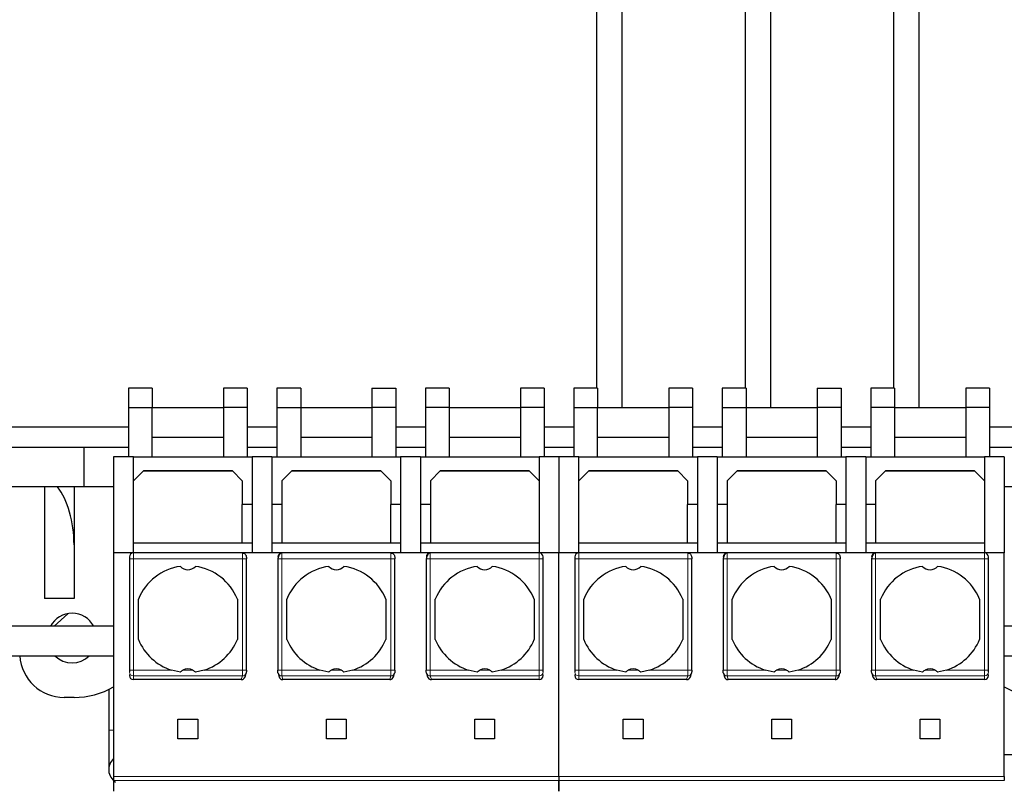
# Model space of a CAD drawing. Header units: millimetres. Extents: x 5 to 418, y 2 to 292.
# Tile 5 of 43: x 92 to 117, y 96 to 115. Entities that reach past the tile are written whole.
import ezdxf

# ---------------------------------------------------------------- set-up
doc = ezdxf.new("R2010")
doc.units = ezdxf.units.MM
doc.layers.add('SLD-0', color=7, linetype='Continuous')
doc.styles.add('SLDTEXTSTYLE0', font='TXT', dxfattribs={"width": 0.605})
doc.dimstyles.new('SLDDIMSTYLE0', dxfattribs={"dimtxt": 3.5, "dimasz": 3.302, "dimexe": 0, "dimexo": 0.0625, "dimgap": 0.875, "dimtad": 1, "dimlfac": 2, "dimrnd": 1e-09, "dimzin": 12, "dimdsep": 46, "dimtxsty": 'SLDTEXTSTYLE0', "dimsah": 1, "dimcen": 0.09, "dimadec": 0, "dimazin": 3, "dimtfac": 1, "dimtofl": 0, "dimtmove": 0, "dimatfit": 3, "dimfxl": 1, "dimfrac": 2, "dimtolj": 1, "dimtzin": 12, "dimarcsym": 0})

# ---------------------------------------------------------------- blocks, each defined once
blk = doc.blocks.new('_D_7')
at = {"layer": 'SLD-0', "color": 7}
for p, q in [((72.122, 96.482), (72.122, 77.176)), ((140.122, 94.582), (140.122, 77.176)), ((140.122, 78.176), (72.122, 78.176))]:
    blk.add_line(p, q, dxfattribs=at)
for points in [[(72.122, 78.176), (75.424, 77.668), (75.424, 78.684)], [(140.122, 78.176), (136.82, 78.684), (136.82, 77.668)]]:
    blk.add_solid(points, dxfattribs=at)
at = {"layer": 'SLD-0', "color": 7, "insert": (102.112, 82.688), "char_height": 3.5, "attachment_point": 1, "style": 'SLDTEXTSTYLE0'}
blk.add_mtext('136', dxfattribs=at)

msp = doc.modelspace()

# ---------------------------------------------------------------- linework, layer by layer
at = {"color": 7, "linetype": 'Continuous', "lineweight": 25}
for p, q in [((107.0724, 131.8815), (107.0724, 105.7729)), ((107.7224, 105.2815), (107.7224, 131.8815)), ((110.8224, 131.8815), (110.8224, 105.7729)), ((111.4724, 105.2815), (111.4724, 131.8815)), ((114.5724, 131.8815), (114.5724, 105.7729)), ((115.2224, 105.2815), (115.2224, 131.8815)), ((95.8474, 105.7729), (95.2474, 105.7729)), ((95.2474, 105.7729), (95.2474, 105.2815)), ((95.8474, 105.7729), (95.8474, 105.2815)), ((97.6474, 105.7729), (97.6474, 105.2815)), ((98.2474, 105.7729), (97.6474, 105.7729)), ((98.2474, 105.7729), (98.2474, 105.2815)), ((98.9974, 105.7729), (98.9974, 105.2815)), ((99.5974, 105.7729), (98.9974, 105.7729)), ((99.5974, 105.7729), (99.5974, 105.2815)), ((101.3974, 105.7729), (101.9974, 105.7729)), ((101.3974, 105.7729), (101.3974, 105.2815)), ((101.9974, 105.7729), (101.9974, 105.2815)), ((102.7474, 105.7729), (102.7474, 105.2815)), ((103.3474, 105.7729), (102.7474, 105.7729)), ((103.3474, 105.7729), (103.3474, 105.2815)), ((105.1474, 105.7729), (105.1474, 105.2815)), ((105.7474, 105.7729), (105.1474, 105.7729)), ((105.7474, 105.7729), (105.7474, 105.2815)), ((107.0974, 105.7729), (106.4974, 105.7729)), ((106.4974, 105.7729), (106.4974, 105.2815)), ((107.0974, 105.7729), (107.0974, 105.2815)), ((109.4974, 105.7729), (108.8974, 105.7729)), ((108.8974, 105.7729), (108.8974, 105.2815)), ((109.4974, 105.7729), (109.4974, 105.2815)), ((110.8474, 105.7729), (110.2474, 105.7729)), ((110.2474, 105.7729), (110.2474, 105.2815)), ((110.8474, 105.7729), (110.8474, 105.2815)), ((112.6474, 105.7729), (113.2474, 105.7729)), ((112.6474, 105.7729), (112.6474, 105.2815)), ((113.2474, 105.7729), (113.2474, 105.2815)), ((113.9974, 105.7729), (113.9974, 105.2815)), ((114.5974, 105.7729), (113.9974, 105.7729)), ((114.5974, 105.7729), (114.5974, 105.2815)), ((116.3974, 105.7729), (116.3974, 105.2815)), ((116.9974, 105.7729), (116.3974, 105.7729)), ((116.9974, 105.7729), (116.9974, 105.2815)), ((95.2474, 105.2815), (95.8474, 105.2815)), ((95.2474, 105.2815), (95.2474, 104.0315)), ((95.8474, 104.0315), (95.8474, 105.2815)), ((95.8474, 105.2815), (97.6474, 105.2815)), ((98.2474, 105.2815), (97.6474, 105.2815)), ((97.6474, 105.2815), (97.6474, 104.0315)), ((98.2474, 105.2815), (98.2474, 104.0315)), ((98.9974, 105.2815), (98.9974, 104.0315)), ((98.9974, 105.2815), (99.5974, 105.2815)), ((99.5974, 105.2815), (99.5974, 104.0315)), ((99.5974, 105.2815), (101.3974, 105.2815)), ((101.9974, 105.2815), (101.3974, 105.2815)), ((101.3974, 105.2815), (101.3974, 104.0315)), ((101.9974, 105.2815), (101.9974, 104.0315)), ((103.3474, 105.2815), (102.7474, 105.2815)), ((102.7474, 105.2815), (102.7474, 104.0315)), ((103.3474, 105.2815), (103.3474, 104.0315)), ((103.3474, 105.2815), (105.1474, 105.2815)), ((105.7474, 105.2815), (105.1474, 105.2815)), ((105.1474, 105.2815), (105.1474, 104.0315)), ((105.7474, 105.2815), (105.7474, 104.0315)), ((106.4974, 105.2815), (107.0974, 105.2815)), ((106.4974, 105.2815), (106.4974, 104.0315)), ((107.0974, 104.0315), (107.0974, 105.2815)), ((107.0974, 105.2815), (108.8974, 105.2815)), ((108.8974, 105.2815), (108.8974, 104.0315)), ((109.4974, 105.2815), (108.8974, 105.2815)), ((109.4974, 105.2815), (109.4974, 104.0315)), ((110.2474, 105.2815), (110.8474, 105.2815)), ((110.2474, 105.2815), (110.2474, 104.0315)), ((110.8474, 105.2815), (110.8474, 104.0315)), ((110.8474, 105.2815), (112.6474, 105.2815)), ((112.6474, 105.2815), (112.6474, 104.0315)), ((113.2474, 105.2815), (112.6474, 105.2815)), ((113.2474, 105.2815), (113.2474, 104.0315)), ((114.5974, 105.2815), (113.9974, 105.2815)), ((113.9974, 105.2815), (113.9974, 104.0315)), ((114.5974, 105.2815), (114.5974, 104.0315)), ((114.5974, 105.2815), (116.3974, 105.2815)), ((116.3974, 105.2815), (116.3974, 104.0315)), ((116.9974, 105.2815), (116.3974, 105.2815)), ((116.9974, 105.2815), (116.9974, 104.0315)), ((95.2474, 104.7815), (91.1224, 104.7815)), ((98.9974, 104.7815), (98.2474, 104.7815)), ((102.7474, 104.7815), (101.9974, 104.7815)), ((106.4974, 104.7815), (105.7474, 104.7815)), ((110.2474, 104.7815), (109.4974, 104.7815)), ((113.9974, 104.7815), (113.2474, 104.7815)), ((121.1224, 104.7815), (116.9974, 104.7815)), ((95.8474, 104.5315), (97.6474, 104.5315)), ((99.5974, 104.5315), (101.3974, 104.5315)), ((103.3474, 104.5315), (105.1474, 104.5315)), ((107.0974, 104.5315), (108.8974, 104.5315)), ((110.8474, 104.5315), (112.6474, 104.5315)), ((114.5974, 104.5315), (116.3974, 104.5315)), ((85.1224, 104.2815), (94.1224, 104.2815)), ((94.1224, 104.2815), (94.1224, 103.2815)), ((94.1224, 104.2815), (95.2474, 104.2815)), ((98.2474, 104.2815), (98.9974, 104.2815)), ((98.2474, 104.2765), (98.9974, 104.2765)), ((101.9974, 104.2815), (102.7474, 104.2815)), ((101.9974, 104.2765), (102.7474, 104.2765)), ((105.7474, 104.2815), (106.4974, 104.2815)), ((109.4974, 104.2815), (110.2474, 104.2815)), ((109.4974, 104.2765), (110.2474, 104.2765)), ((113.2474, 104.2815), (113.9974, 104.2815)), ((113.2474, 104.2765), (113.9974, 104.2765)), ((116.9974, 104.2815), (118.1224, 104.2815)), ((95.3724, 104.0315), (94.8724, 104.0315)), ((94.8724, 104.0315), (94.8724, 101.6065)), ((95.3724, 101.6065), (95.3724, 104.0315)), ((95.3724, 104.0315), (98.3724, 104.0315)), ((98.8724, 104.0315), (98.3724, 104.0315)), ((98.3724, 104.0315), (98.3724, 101.6065)), ((98.8724, 104.0315), (98.8724, 101.6065)), ((98.8724, 104.0315), (102.1224, 104.0315)), ((102.6224, 104.0315), (102.1224, 104.0315)), ((102.1224, 104.0315), (102.1224, 101.6065)), ((102.6224, 104.0315), (102.6224, 101.6065)), ((102.6224, 104.0315), (105.6224, 104.0315)), ((106.1224, 104.0315), (105.6224, 104.0315)), ((105.6224, 104.0315), (105.6224, 101.6065)), ((106.1224, 104.0315), (106.1224, 101.6065)), ((106.6224, 104.0315), (106.1224, 104.0315)), ((106.6224, 101.6065), (106.6224, 104.0315)), ((106.6224, 104.0315), (109.6224, 104.0315)), ((110.1224, 104.0315), (109.6224, 104.0315)), ((109.6224, 104.0315), (109.6224, 101.6065)), ((110.1224, 104.0315), (110.1224, 101.6065)), ((110.1224, 104.0315), (113.3724, 104.0315)), ((113.8724, 104.0315), (113.3724, 104.0315)), ((113.3724, 104.0315), (113.3724, 101.6065)), ((113.8724, 104.0315), (113.8724, 101.6065)), ((113.8724, 104.0315), (116.8724, 104.0315)), ((117.3724, 104.0315), (116.8724, 104.0315)), ((116.8724, 104.0315), (116.8724, 101.6065)), ((117.3724, 104.0315), (117.3724, 101.6065)), ((95.6224, 103.6815), (95.3724, 103.4315)), ((97.8791, 103.6748), (95.6157, 103.6748)), ((97.8724, 103.6815), (95.6224, 103.6815)), ((98.1224, 103.4315), (97.8724, 103.6815)), ((99.3724, 103.6815), (99.1224, 103.4315)), ((101.6291, 103.6748), (99.3657, 103.6748)), ((101.6224, 103.6815), (99.3724, 103.6815)), ((101.8724, 103.4315), (101.6224, 103.6815)), ((103.1224, 103.6815), (102.8724, 103.4315)), ((105.3791, 103.6748), (103.1157, 103.6748)), ((105.3724, 103.6815), (103.1224, 103.6815)), ((105.6224, 103.4315), (105.3724, 103.6815)), ((106.8724, 103.6815), (106.6224, 103.4315)), ((109.1291, 103.6748), (106.8657, 103.6748)), ((109.1224, 103.6815), (106.8724, 103.6815)), ((109.3724, 103.4315), (109.1224, 103.6815)), ((110.6224, 103.6815), (110.3724, 103.4315)), ((112.8791, 103.6748), (110.6157, 103.6748)), ((112.8724, 103.6815), (110.6224, 103.6815)), ((113.1224, 103.4315), (112.8724, 103.6815)), ((114.3724, 103.6815), (114.1224, 103.4315)), ((116.6291, 103.6748), (114.3657, 103.6748)), ((116.6224, 103.6815), (114.3724, 103.6815)), ((116.8724, 103.4315), (116.6224, 103.6815)), ((85.1224, 103.2815), (94.1224, 103.2815)), ((93.1224, 103.2815), (93.1224, 100.4565)), ((93.8724, 103.2815), (93.8724, 101.8088)), ((94.1224, 103.2815), (94.8724, 103.2815)), ((98.1224, 103.4315), (98.1224, 102.8315)), ((99.1224, 103.4315), (99.1224, 102.8315)), ((101.8724, 103.4315), (101.8724, 102.8315)), ((102.8724, 103.4315), (102.8724, 102.8315)), ((109.3724, 103.4315), (109.3724, 102.8315)), ((110.3724, 103.4315), (110.3724, 102.8315)), ((113.1224, 103.4315), (113.1224, 102.8315)), ((114.1224, 103.4315), (114.1224, 102.8315)), ((117.3724, 103.2815), (118.1224, 103.2815)), ((98.1224, 101.8565), (98.1224, 102.8315)), ((98.3724, 102.8315), (98.1224, 102.8315)), ((99.1224, 102.8315), (98.8724, 102.8315)), ((99.1224, 102.8315), (99.1224, 101.8565)), ((101.8724, 101.8565), (101.8724, 102.8315)), ((102.1224, 102.8315), (101.8724, 102.8315)), ((102.8724, 102.8315), (102.6224, 102.8315)), ((102.8724, 102.8315), (102.8724, 101.8565)), ((109.6224, 102.8315), (109.3724, 102.8315)), ((109.3724, 101.8565), (109.3724, 102.8315)), ((110.3724, 102.8315), (110.1224, 102.8315)), ((110.3724, 102.8315), (110.3724, 101.8565)), ((113.3724, 102.8315), (113.1224, 102.8315)), ((113.1224, 101.8565), (113.1224, 102.8315)), ((114.1224, 102.8315), (113.8724, 102.8315)), ((114.1224, 102.8315), (114.1224, 101.8565)), ((93.8724, 101.8088), (93.8724, 100.4565)), ((98.1224, 101.8565), (95.3724, 101.8565)), ((98.3724, 101.8565), (98.1224, 101.8565)), ((99.1224, 101.8565), (98.8724, 101.8565)), ((101.8724, 101.8565), (99.1224, 101.8565)), ((102.1224, 101.8565), (101.8724, 101.8565)), ((102.8724, 101.8565), (102.6224, 101.8565)), ((105.6224, 101.8565), (102.8724, 101.8565)), ((109.3724, 101.8565), (106.6224, 101.8565)), ((109.6224, 101.8565), (109.3724, 101.8565)), ((110.3724, 101.8565), (110.1224, 101.8565)), ((113.1224, 101.8565), (110.3724, 101.8565)), ((113.3724, 101.8565), (113.1224, 101.8565)), ((114.1224, 101.8565), (113.8724, 101.8565)), ((116.8724, 101.8565), (114.1224, 101.8565)), ((94.8724, 101.6065), (94.8724, 95.9565)), ((95.3724, 101.6065), (94.8724, 101.6065)), ((95.2724, 101.5065), (95.2724, 101.4565)), ((98.1234, 101.6065), (95.3724, 101.6065)), ((99.1213, 101.6065), (98.1234, 101.6065)), ((101.8734, 101.6065), (99.1213, 101.6065)), ((102.8713, 101.6065), (101.8734, 101.6065)), ((105.6224, 101.6065), (102.8713, 101.6065)), ((106.1224, 101.6065), (105.6224, 101.6065)), ((105.7224, 101.4565), (105.7224, 101.5065)), ((106.1224, 95.9565), (106.1224, 101.6065)), ((106.6224, 101.6065), (106.1224, 101.6065)), ((106.5224, 101.5065), (106.5224, 101.4565)), ((109.3734, 101.6065), (106.6224, 101.6065)), ((110.3713, 101.6065), (109.3734, 101.6065)), ((113.1234, 101.6065), (110.3713, 101.6065)), ((114.1213, 101.6065), (113.1234, 101.6065)), ((116.8724, 101.6065), (114.1213, 101.6065)), ((117.3724, 101.6065), (116.8724, 101.6065)), ((116.9724, 101.4565), (116.9724, 101.5065)), ((117.3724, 95.9565), (117.3724, 101.6065)), ((95.2724, 101.4565), (95.2724, 98.647)), ((98.226, 98.6461), (98.226, 101.4565)), ((99.0187, 101.4576), (99.0187, 98.647)), ((101.976, 98.6461), (101.976, 101.4565)), ((102.7687, 101.4576), (102.7687, 98.647)), ((105.7224, 98.647), (105.7224, 101.4565)), ((106.5224, 101.4565), (106.5224, 98.647)), ((109.476, 98.6461), (109.476, 101.4565)), ((110.2687, 101.4576), (110.2687, 98.647)), ((113.226, 98.6461), (113.226, 101.4565)), ((114.0187, 101.4576), (114.0187, 98.647)), ((116.9724, 98.647), (116.9724, 101.4565)), ((93.8724, 100.4565), (93.1224, 100.4565)), ((95.4974, 99.4216), (95.4974, 100.4414)), ((97.9974, 100.4414), (97.9974, 99.4216)), ((99.2474, 99.4216), (99.2474, 100.4414)), ((101.7474, 100.4414), (101.7474, 99.4216)), ((102.9974, 99.4216), (102.9974, 100.4414)), ((105.4974, 100.4414), (105.4974, 99.4216)), ((106.7474, 99.4216), (106.7474, 100.4414)), ((109.2474, 100.4414), (109.2474, 99.4216)), ((110.4974, 99.4216), (110.4974, 100.4414)), ((112.9974, 100.4414), (112.9974, 99.4216)), ((114.2474, 99.4216), (114.2474, 100.4414)), ((116.7474, 100.4414), (116.7474, 99.4216)), ((93.3724, 99.7565), (93.711, 100.0715)), ((94.8724, 99.7565), (81.8724, 99.7565)), ((119.8724, 99.7565), (117.3724, 99.7565)), ((81.8724, 99.0065), (94.8724, 99.0065)), ((117.3724, 99.0065), (119.8724, 99.0065)), ((95.2724, 98.5382), (95.2724, 98.5081)), ((96.5581, 98.5949), (96.332, 98.647)), ((97.1627, 98.647), (96.9366, 98.5949)), ((98.1931, 98.4796), (98.2197, 98.5693)), ((99.025, 98.5693), (99.0516, 98.4796)), ((100.3081, 98.5949), (100.082, 98.647)), ((100.9127, 98.647), (100.6866, 98.5949)), ((101.9431, 98.4796), (101.9697, 98.5693)), ((102.775, 98.5693), (102.8016, 98.4796)), ((104.0581, 98.5949), (103.832, 98.647)), ((104.6627, 98.647), (104.4366, 98.5949)), ((105.7224, 98.5081), (105.7224, 98.5382)), ((106.5224, 98.5382), (106.5224, 98.5081)), ((107.8081, 98.5949), (107.582, 98.647)), ((108.4127, 98.647), (108.1866, 98.5949)), ((109.4431, 98.4796), (109.4697, 98.5693)), ((110.275, 98.5693), (110.3016, 98.4796)), ((111.5581, 98.5949), (111.332, 98.647)), ((112.1627, 98.647), (111.9366, 98.5949)), ((113.1931, 98.4796), (113.2197, 98.5693)), ((114.025, 98.5693), (114.0516, 98.4796)), ((115.3081, 98.5949), (115.082, 98.647)), ((115.9127, 98.647), (115.6866, 98.5949)), ((116.9724, 98.5081), (116.9724, 98.5382)), ((98.0963, 98.4065), (95.3724, 98.4065)), ((101.8463, 98.4065), (99.1484, 98.4065)), ((105.6224, 98.4065), (102.8984, 98.4065)), ((109.3463, 98.4065), (106.6224, 98.4065)), ((113.0963, 98.4065), (110.3984, 98.4065)), ((116.8724, 98.4065), (114.1484, 98.4065)), ((94.7474, 98.1581), (94.7474, 97.1315)), ((93.8724, 97.9565), (93.6224, 97.9565)), ((96.4974, 97.4065), (96.9974, 97.4065)), ((96.4974, 96.9065), (96.4974, 97.4065)), ((96.9974, 97.4065), (96.9974, 96.9065)), ((100.2474, 97.4065), (100.7474, 97.4065)), ((100.2474, 96.9065), (100.2474, 97.4065)), ((100.7474, 97.4065), (100.7474, 96.9065)), ((103.9974, 97.4065), (104.4974, 97.4065)), ((103.9974, 96.9065), (103.9974, 97.4065)), ((104.4974, 97.4065), (104.4974, 96.9065)), ((107.7474, 97.4065), (108.2474, 97.4065)), ((107.7474, 96.9065), (107.7474, 97.4065)), ((108.2474, 97.4065), (108.2474, 96.9065)), ((111.4974, 97.4065), (111.9974, 97.4065)), ((111.4974, 96.9065), (111.4974, 97.4065)), ((111.9974, 97.4065), (111.9974, 96.9065)), ((115.2474, 97.4065), (115.7474, 97.4065)), ((115.2474, 96.9065), (115.2474, 97.4065)), ((115.7474, 97.4065), (115.7474, 96.9065)), ((94.7474, 97.1315), (94.7474, 96.1315)), ((96.9974, 96.9065), (96.4974, 96.9065)), ((100.7474, 96.9065), (100.2474, 96.9065)), ((104.4974, 96.9065), (103.9974, 96.9065)), ((108.2474, 96.9065), (107.7474, 96.9065)), ((111.9974, 96.9065), (111.4974, 96.9065)), ((115.7474, 96.9065), (115.2474, 96.9065)), ((118.1224, 96.5065), (117.3724, 96.5065)), ((94.8724, 95.9565), (94.8724, 95.8611)), ((106.1224, 95.9565), (106.1224, 95.8611)), ((117.3724, 95.9565), (117.3724, 95.8611))]:
    msp.add_line(p, q, dxfattribs=at)
at = {"color": 7, "linetype": 'Continuous', "lineweight": 18}
for p, q in [((95.3724, 101.6065), (95.3724, 101.4565)), ((105.6224, 101.4565), (105.6224, 101.6065)), ((106.6224, 101.6065), (106.6224, 101.4565)), ((116.8724, 101.4565), (116.8724, 101.6065)), ((95.3724, 101.4565), (95.2724, 101.4565)), ((95.3724, 101.4565), (95.3724, 98.647)), ((95.3724, 101.4565), (98.126, 101.4565)), ((98.126, 101.4565), (98.126, 98.647)), ((98.226, 101.4565), (98.126, 101.4565)), ((99.1187, 98.647), (99.1187, 101.4565)), ((99.1187, 101.4565), (101.876, 101.4565)), ((101.876, 101.4565), (101.876, 98.647)), ((101.976, 101.4565), (101.876, 101.4565)), ((102.8687, 98.647), (102.8687, 101.4565)), ((102.8687, 101.4565), (105.6224, 101.4565)), ((105.6224, 98.647), (105.6224, 101.4565)), ((105.7224, 101.4565), (105.6224, 101.4565)), ((106.6224, 101.4565), (106.5224, 101.4565)), ((106.6224, 101.4565), (106.6224, 98.647)), ((106.6224, 101.4565), (109.376, 101.4565)), ((109.376, 101.4565), (109.376, 98.647)), ((109.476, 101.4565), (109.376, 101.4565)), ((110.3687, 98.647), (110.3687, 101.4565)), ((110.3687, 101.4565), (113.126, 101.4565)), ((113.126, 101.4565), (113.126, 98.647)), ((113.226, 101.4565), (113.126, 101.4565)), ((114.1187, 98.647), (114.1187, 101.4565)), ((114.1187, 101.4565), (116.8724, 101.4565)), ((116.8724, 98.647), (116.8724, 101.4565)), ((116.9724, 101.4565), (116.8724, 101.4565)), ((95.2724, 98.647), (95.3724, 98.647)), ((95.3724, 98.4993), (95.3724, 98.647)), ((96.332, 98.647), (95.3724, 98.647)), ((96.8741, 98.647), (96.6206, 98.647)), ((98.126, 98.647), (97.1627, 98.647)), ((99.0187, 98.647), (99.1187, 98.647)), ((100.082, 98.647), (99.1187, 98.647)), ((100.6241, 98.647), (100.3706, 98.647)), ((101.876, 98.647), (100.9127, 98.647)), ((102.7687, 98.647), (102.8687, 98.647)), ((103.832, 98.647), (102.8687, 98.647)), ((104.3741, 98.647), (104.1206, 98.647)), ((105.6224, 98.647), (104.6627, 98.647)), ((105.6224, 98.4993), (105.6224, 98.647)), ((105.6224, 98.647), (105.7224, 98.647)), ((106.5224, 98.647), (106.6224, 98.647)), ((106.6224, 98.4993), (106.6224, 98.647)), ((107.582, 98.647), (106.6224, 98.647)), ((108.1241, 98.647), (107.8706, 98.647)), ((109.376, 98.647), (108.4127, 98.647)), ((110.2687, 98.647), (110.3687, 98.647)), ((111.332, 98.647), (110.3687, 98.647)), ((111.8741, 98.647), (111.6206, 98.647)), ((113.126, 98.647), (112.1627, 98.647)), ((114.0187, 98.647), (114.1187, 98.647)), ((115.082, 98.647), (114.1187, 98.647)), ((115.6241, 98.647), (115.3706, 98.647)), ((116.8724, 98.647), (115.9127, 98.647)), ((116.8724, 98.4993), (116.8724, 98.647)), ((116.8724, 98.647), (116.9724, 98.647)), ((98.1239, 98.4993), (95.3724, 98.4993)), ((95.3724, 98.4065), (95.3724, 98.4993)), ((98.0963, 98.4065), (98.1239, 98.4993)), ((101.8739, 98.4993), (99.1208, 98.4993)), ((99.1484, 98.4065), (99.1208, 98.4993)), ((101.8463, 98.4065), (101.8739, 98.4993)), ((105.6224, 98.4993), (102.8708, 98.4993)), ((102.8984, 98.4065), (102.8708, 98.4993)), ((105.6224, 98.4065), (105.6224, 98.4993)), ((109.3739, 98.4993), (106.6224, 98.4993)), ((106.6224, 98.4065), (106.6224, 98.4993)), ((109.3463, 98.4065), (109.3739, 98.4993)), ((113.1239, 98.4993), (110.3708, 98.4993)), ((110.3984, 98.4065), (110.3708, 98.4993)), ((113.0963, 98.4065), (113.1239, 98.4993)), ((116.8724, 98.4993), (114.1208, 98.4993)), ((114.1484, 98.4065), (114.1208, 98.4993)), ((116.8724, 98.4065), (116.8724, 98.4993)), ((94.8724, 97.1315), (94.7474, 97.1315)), ((94.8724, 95.9565), (106.1224, 95.9565)), ((106.1224, 95.8611), (94.8724, 95.8611)), ((106.1224, 95.9565), (117.3724, 95.9565)), ((117.3724, 95.8611), (106.1224, 95.8611))]:
    msp.add_line(p, q, dxfattribs=at)
at = {"color": 7, "linetype": 'Continuous', "lineweight": 25, "flags": 128}
for points in [[(98.2237, 98.5978), (98.222, 98.5784), (98.2197, 98.5693)], [(99.025, 98.5693), (99.0227, 98.5784), (99.021, 98.5978)], [(101.9737, 98.5978), (101.972, 98.5784), (101.9697, 98.5693)], [(102.775, 98.5693), (102.7727, 98.5784), (102.771, 98.5978)], [(109.4737, 98.5978), (109.472, 98.5784), (109.4697, 98.5693)], [(110.275, 98.5693), (110.2727, 98.5784), (110.271, 98.5978)], [(113.2237, 98.5978), (113.222, 98.5784), (113.2197, 98.5693)], [(114.025, 98.5693), (114.0227, 98.5784), (114.021, 98.5978)]]:
    msp.add_lwpolyline(points, dxfattribs=at)
at = {"color": 7, "linetype": 'Continuous', "lineweight": 25}
for centre, radius, start, end in [((95.3724, 101.5065), 0.1, 90, 180), ((99.1214, 101.5066), 0.0999, 90.03931, 180.03926), ((102.8714, 101.5066), 0.0999, 90.03931, 180.03926), ((105.6224, 101.5065), 0.1, 360, 90), ((106.6224, 101.5065), 0.1, 90, 180), ((110.3714, 101.5066), 0.0999, 90.03931, 180.03926), ((114.1214, 101.5066), 0.0999, 90.03931, 180.03926), ((116.8724, 101.5065), 0.1, 360, 90), ((96.7474, 99.9315), 1.35, 98.05932, 157.80839), ((96.7474, 101.4315), 0.25, 220.79339, 319.20661), ((96.7474, 99.9315), 1.35, 22.19161, 81.94068), ((100.4974, 99.9315), 1.35, 98.05932, 157.80839), ((100.4974, 101.4315), 0.25, 220.79339, 319.20661), ((100.4974, 99.9315), 1.35, 22.19161, 81.94068), ((104.2474, 99.9315), 1.35, 98.05932, 157.80839), ((104.2474, 101.4315), 0.25, 220.79339, 319.20661), ((104.2474, 99.9315), 1.35, 22.19161, 81.94068), ((107.9974, 99.9315), 1.35, 98.05932, 157.80839), ((107.9974, 101.4315), 0.25, 220.79339, 319.20661), ((107.9974, 99.9315), 1.35, 22.19161, 81.94068), ((111.7474, 99.9315), 1.35, 98.05932, 157.80839), ((111.7474, 101.4315), 0.25, 220.79339, 319.20661), ((111.7474, 99.9315), 1.35, 22.19161, 81.94068), ((115.4974, 99.9315), 1.35, 98.05932, 157.80839), ((115.4974, 101.4315), 0.25, 220.79339, 319.20661), ((115.4974, 99.9315), 1.35, 22.19161, 81.94068), ((93.8224, 99.4565), 0.625, 28.6854, 151.3146), ((96.7474, 99.9315), 1.35, 202.19161, 252.08207), ((96.7474, 99.9315), 1.35, 287.91793, 337.80839), ((100.4974, 99.9315), 1.35, 202.19161, 252.08207), ((100.4974, 99.9315), 1.35, 287.91793, 337.80839), ((104.2474, 99.9315), 1.35, 202.19161, 252.08207), ((104.2474, 99.9315), 1.35, 287.91793, 337.80839), ((107.9974, 99.9315), 1.35, 202.19161, 252.08207), ((107.9974, 99.9315), 1.35, 287.91793, 337.80839), ((111.7474, 99.9315), 1.35, 202.19161, 252.08207), ((111.7474, 99.9315), 1.35, 287.91793, 337.80839), ((115.4974, 99.9315), 1.35, 202.19161, 252.08207), ((115.4974, 99.9315), 1.35, 287.91793, 337.80839), ((93.6224, 99.0815), 1.125, 183.82255, 270), ((93.8224, 99.4565), 0.625, 226.05448, 313.94552), ((96.7474, 98.4315), 0.25, 59.53361, 120.46639), ((100.4974, 98.4315), 0.25, 59.53361, 120.46639), ((104.2474, 98.4315), 0.25, 59.53361, 120.46639), ((107.9974, 98.4315), 0.25, 59.53361, 120.46639), ((111.7474, 98.4315), 0.25, 59.53361, 120.46639), ((115.4974, 98.4315), 0.25, 59.53361, 120.46639), ((93.8724, 99.9565), 2, 270, 300), ((118.3724, 99.9565), 2, 240, 270), ((95.1224, 96.1315), 0.375, 131.81031, 237.05333)]:
    msp.add_arc(centre, radius, start, end, dxfattribs=at)
at = {"color": 7, "linetype": 'Continuous', "lineweight": 18}
for centre, radius, start, end in [((95.3716, 98.5985), 0.0992, 180.44187, 270.43519), ((98.1253, 98.5979), 0.0987, 269.16075, 343.11059), ((99.1192, 98.5977), 0.0984, 196.78749, 270.94116), ((101.8753, 98.5979), 0.0987, 269.16075, 343.11059), ((102.8692, 98.5977), 0.0984, 196.78749, 270.94116), ((105.6231, 98.5985), 0.0992, 269.56474, 359.55813), ((106.6216, 98.5985), 0.0992, 180.44187, 270.43519), ((109.3753, 98.5979), 0.0987, 269.16075, 343.11059), ((110.3692, 98.5977), 0.0984, 196.78749, 270.94116), ((113.1253, 98.5979), 0.0987, 269.16075, 343.11059), ((114.1192, 98.5977), 0.0984, 196.78749, 270.94116), ((116.8731, 98.5985), 0.0992, 269.56474, 359.55813)]:
    msp.add_arc(centre, radius, start, end, dxfattribs=at)
at = {"color": 7, "linetype": 'Continuous', "lineweight": 25}
for centre, major_axis, ratio, start_param, end_param in [((92.8724, 101.8088), (0, 1.803), 0.5546218, 4.712389, 5.668243), ((95.3724, 98.5081), (0, -0.1015), 0.9848078, 4.712389, 6.2831853), ((105.6224, 98.5081), (0, 0.1015), 0.9848078, 3.1415927, 4.712389), ((106.6224, 98.5081), (0, -0.1015), 0.9848078, 4.712389, 6.2831853), ((116.8724, 98.5081), (0, 0.1015), 0.9848078, 3.1415927, 4.712389), ((98.0972, 98.5081), (0.029, 0.0975), 0.9834987, 3.425984, 4.712389), ((99.1475, 98.5081), (0.029, -0.0975), 0.9834987, 4.712389, 5.998794), ((101.8472, 98.5081), (0.029, 0.0975), 0.9834987, 3.425984, 4.712389), ((102.8975, 98.5081), (0.029, -0.0975), 0.9834987, 4.712389, 5.998794), ((109.3472, 98.5081), (0.029, 0.0975), 0.9834987, 3.425984, 4.712389), ((110.3975, 98.5081), (0.029, -0.0975), 0.9834987, 4.712389, 5.998794), ((113.0972, 98.5081), (0.029, 0.0975), 0.9834987, 3.425984, 4.712389), ((114.1475, 98.5081), (0.029, -0.0975), 0.9834987, 4.712389, 5.998794)]:
    msp.add_ellipse(centre, major_axis=major_axis, ratio=ratio, start_param=start_param, end_param=end_param, dxfattribs=at)
for points in [[(98.1234, 101.6065), (98.1365, 101.605), (98.1627, 101.602), (98.1957, 101.5789), (98.2188, 101.5458), (98.2218, 101.5196), (98.2233, 101.5065)], [(101.8734, 101.6065), (101.8865, 101.605), (101.9127, 101.602), (101.9457, 101.5789), (101.9688, 101.5458), (101.9718, 101.5196), (101.9733, 101.5065)], [(109.3734, 101.6065), (109.3865, 101.605), (109.4127, 101.602), (109.4457, 101.5789), (109.4688, 101.5458), (109.4718, 101.5196), (109.4733, 101.5065)], [(113.1234, 101.6065), (113.1365, 101.605), (113.1627, 101.602), (113.1957, 101.5789), (113.2188, 101.5458), (113.2218, 101.5196), (113.2233, 101.5065)]]:
    msp.add_open_spline(points, degree=3, dxfattribs=at)
at = {"color": 7, "linetype": 'Continuous', "lineweight": 18}
for points, knots in [([(98.126, 101.4565), (98.126, 101.4721), (98.1259, 101.5059), (98.1255, 101.5454), (98.125, 101.5734), (98.1246, 101.5913), (98.124, 101.604), (98.1236, 101.6057), (98.1234, 101.6065)], [0, 0, 0, 0, 0.1981077, 0.430327, 0.5598424, 0.6979637, 0.8446851, 1, 1, 1, 1]), ([(99.1213, 101.6065), (99.1211, 101.6057), (99.1207, 101.604), (99.1202, 101.5914), (99.1197, 101.5735), (99.1192, 101.5455), (99.1188, 101.506), (99.1187, 101.4721), (99.1187, 101.4565)], [0, 0, 0, 0, 0.1549979, 0.3014927, 0.4394783, 0.5689488, 0.8013491, 1, 1, 1, 1]), ([(101.876, 101.4565), (101.876, 101.4721), (101.8759, 101.5059), (101.8755, 101.5454), (101.875, 101.5734), (101.8746, 101.5913), (101.874, 101.604), (101.8736, 101.6057), (101.8734, 101.6065)], [0, 0, 0, 0, 0.1981077, 0.430327, 0.5598424, 0.6979637, 0.8446851, 1, 1, 1, 1]), ([(102.8713, 101.6065), (102.8711, 101.6057), (102.8707, 101.604), (102.8702, 101.5914), (102.8697, 101.5735), (102.8692, 101.5455), (102.8688, 101.506), (102.8687, 101.4721), (102.8687, 101.4565)], [0, 0, 0, 0, 0.1549979, 0.3014927, 0.4394783, 0.5689488, 0.8013491, 1, 1, 1, 1]), ([(109.376, 101.4565), (109.376, 101.4721), (109.3759, 101.5059), (109.3755, 101.5454), (109.375, 101.5734), (109.3746, 101.5913), (109.374, 101.604), (109.3736, 101.6057), (109.3734, 101.6065)], [0, 0, 0, 0, 0.1981077, 0.430327, 0.5598424, 0.6979637, 0.8446851, 1, 1, 1, 1]), ([(110.3713, 101.6065), (110.3711, 101.6057), (110.3707, 101.604), (110.3702, 101.5914), (110.3697, 101.5735), (110.3692, 101.5455), (110.3688, 101.506), (110.3687, 101.4721), (110.3687, 101.4565)], [0, 0, 0, 0, 0.1549979, 0.3014927, 0.4394783, 0.5689488, 0.8013491, 1, 1, 1, 1]), ([(113.126, 101.4565), (113.126, 101.4721), (113.1259, 101.5059), (113.1255, 101.5454), (113.125, 101.5734), (113.1246, 101.5913), (113.124, 101.604), (113.1236, 101.6057), (113.1234, 101.6065)], [0, 0, 0, 0, 0.1981077, 0.430327, 0.5598424, 0.6979637, 0.8446851, 1, 1, 1, 1]), ([(114.1213, 101.6065), (114.1211, 101.6057), (114.1207, 101.604), (114.1202, 101.5914), (114.1197, 101.5735), (114.1192, 101.5455), (114.1188, 101.506), (114.1187, 101.4721), (114.1187, 101.4565)], [0, 0, 0, 0, 0.1549979, 0.3014927, 0.4394783, 0.5689488, 0.8013491, 1, 1, 1, 1]), ([(98.1239, 98.4993), (98.1241, 98.5017), (98.1244, 98.5063), (98.125, 98.5244), (98.1255, 98.5556), (98.126, 98.6008), (98.126, 98.6322), (98.126, 98.647)], [0, 0, 0, 0, 0.1472058, 0.2881607, 0.5502057, 0.7875079, 1, 1, 1, 1]), ([(99.1208, 98.4993), (99.1207, 98.5017), (99.1203, 98.5064), (99.1198, 98.5246), (99.1192, 98.5559), (99.1188, 98.601), (99.1187, 98.6323), (99.1187, 98.647)], [0, 0, 0, 0, 0.147993, 0.2895103, 0.5519987, 0.7888528, 1, 1, 1, 1]), ([(101.8739, 98.4993), (101.8741, 98.5017), (101.8744, 98.5063), (101.875, 98.5244), (101.8755, 98.5556), (101.876, 98.6008), (101.876, 98.6322), (101.876, 98.647)], [0, 0, 0, 0, 0.1472058, 0.2881607, 0.5502057, 0.7875079, 1, 1, 1, 1]), ([(102.8708, 98.4993), (102.8707, 98.5017), (102.8703, 98.5064), (102.8698, 98.5246), (102.8692, 98.5559), (102.8688, 98.601), (102.8687, 98.6323), (102.8687, 98.647)], [0, 0, 0, 0, 0.147993, 0.2895103, 0.5519987, 0.7888528, 1, 1, 1, 1]), ([(109.3739, 98.4993), (109.3741, 98.5017), (109.3744, 98.5063), (109.375, 98.5244), (109.3755, 98.5556), (109.376, 98.6008), (109.376, 98.6322), (109.376, 98.647)], [0, 0, 0, 0, 0.1472058, 0.2881607, 0.5502057, 0.7875079, 1, 1, 1, 1]), ([(110.3708, 98.4993), (110.3707, 98.5017), (110.3703, 98.5064), (110.3698, 98.5246), (110.3692, 98.5559), (110.3688, 98.601), (110.3687, 98.6323), (110.3687, 98.647)], [0, 0, 0, 0, 0.147993, 0.2895103, 0.5519987, 0.7888528, 1, 1, 1, 1]), ([(113.1239, 98.4993), (113.1241, 98.5017), (113.1244, 98.5063), (113.125, 98.5244), (113.1255, 98.5556), (113.126, 98.6008), (113.126, 98.6322), (113.126, 98.647)], [0, 0, 0, 0, 0.1472058, 0.2881607, 0.5502057, 0.7875079, 1, 1, 1, 1]), ([(114.1208, 98.4993), (114.1207, 98.5017), (114.1203, 98.5064), (114.1198, 98.5246), (114.1192, 98.5559), (114.1188, 98.601), (114.1187, 98.6323), (114.1187, 98.647)], [0, 0, 0, 0, 0.147993, 0.2895103, 0.5519987, 0.7888528, 1, 1, 1, 1])]:
    msp.add_open_spline(points, degree=3, knots=knots, dxfattribs=at)
at = {"color": 7, "linetype": 'Continuous', "lineweight": 25}
for points, knots in [([(98.2233, 101.5065), (98.2235, 101.5063), (98.2239, 101.5059), (98.2244, 101.5025), (98.2249, 101.4968), (98.2254, 101.4877), (98.2258, 101.4742), (98.2259, 101.4625), (98.2259, 101.4565)], [0, 0, 0, 0, 0.1406725, 0.2752348, 0.4105381, 0.5533269, 0.7752917, 1, 1, 1, 1]), ([(99.1056, 101.6053), (99.1004, 101.6038), (99.0901, 101.6008), (99.075, 101.587), (99.0607, 101.5678), (99.048, 101.5443), (99.0373, 101.5191), (99.029, 101.4948), (99.023, 101.4731), (99.0209, 101.4619), (99.0199, 101.4565)], [0, 0, 0, 0, 0.1454361, 0.2885028, 0.42728, 0.5598798, 0.6845966, 0.8000645, 0.9053552, 1, 1, 1, 1]), ([(101.9733, 101.5065), (101.9735, 101.5063), (101.9739, 101.5059), (101.9744, 101.5025), (101.9749, 101.4968), (101.9754, 101.4877), (101.9758, 101.4742), (101.9759, 101.4625), (101.9759, 101.4565)], [0, 0, 0, 0, 0.14067254, 0.27523483, 0.41053808, 0.55332689, 0.77529169, 1, 1, 1, 1]), ([(102.8556, 101.6053), (102.8504, 101.6038), (102.8401, 101.6008), (102.825, 101.587), (102.8107, 101.5678), (102.798, 101.5443), (102.7873, 101.5191), (102.779, 101.4948), (102.773, 101.4731), (102.7709, 101.4619), (102.7699, 101.4565)], [0, 0, 0, 0, 0.1454361, 0.2885028, 0.42728, 0.5598798, 0.6845966, 0.8000645, 0.9053552, 1, 1, 1, 1]), ([(109.4733, 101.5065), (109.4735, 101.5063), (109.4739, 101.5059), (109.4744, 101.5025), (109.4749, 101.4968), (109.4754, 101.4877), (109.4758, 101.4742), (109.4759, 101.4625), (109.4759, 101.4565)], [0, 0, 0, 0, 0.1406725, 0.2752348, 0.4105381, 0.5533269, 0.7752917, 1, 1, 1, 1]), ([(110.3556, 101.6053), (110.3504, 101.6038), (110.3401, 101.6008), (110.325, 101.587), (110.3107, 101.5678), (110.298, 101.5443), (110.2873, 101.5191), (110.279, 101.4948), (110.273, 101.4731), (110.2709, 101.4619), (110.2699, 101.4565)], [0, 0, 0, 0, 0.1454361, 0.2885028, 0.42728, 0.5598798, 0.6845966, 0.8000645, 0.9053552, 1, 1, 1, 1]), ([(113.2233, 101.5065), (113.2235, 101.5063), (113.2239, 101.5059), (113.2244, 101.5025), (113.2249, 101.4968), (113.2254, 101.4877), (113.2258, 101.4742), (113.2259, 101.4625), (113.2259, 101.4565)], [0, 0, 0, 0, 0.14067254, 0.27523483, 0.41053808, 0.55332689, 0.77529169, 1, 1, 1, 1]), ([(114.1056, 101.6053), (114.1004, 101.6038), (114.0901, 101.6008), (114.075, 101.587), (114.0607, 101.5678), (114.048, 101.5443), (114.0373, 101.5191), (114.029, 101.4948), (114.023, 101.4731), (114.0209, 101.4619), (114.0199, 101.4565)], [0, 0, 0, 0, 0.1454361, 0.2885028, 0.42728, 0.5598798, 0.6845966, 0.8000645, 0.9053552, 1, 1, 1, 1]), ([(95.2724, 98.647), (95.2724, 98.6412), (95.2724, 98.6295), (95.2724, 98.6144), (95.2724, 98.6024), (95.2724, 98.5993), (95.2724, 98.5978)], [0, 0, 0, 0, 0.2484224, 0.4998058, 0.7484509, 1, 1, 1, 1]), ([(96.5581, 98.5949), (96.5665, 98.6039), (96.5849, 98.6237), (96.608, 98.6388), (96.6206, 98.647)], [0, 0, 0, 0, 0.4579284, 1, 1, 1, 1]), ([(96.8741, 98.647), (96.8867, 98.6388), (96.9099, 98.6237), (96.9282, 98.6039), (96.9366, 98.5949)], [0, 0, 0, 0, 0.5420716, 1, 1, 1, 1]), ([(98.2259, 98.647), (98.2259, 98.6406), (98.2258, 98.6278), (98.2253, 98.6126), (98.2246, 98.6018), (98.224, 98.5991), (98.2237, 98.5978)], [0, 0, 0, 0, 0.2725398, 0.5480795, 0.7726163, 1, 1, 1, 1]), ([(99.021, 98.5978), (99.0207, 98.5995), (99.02, 98.6031), (99.0193, 98.6162), (99.0189, 98.6312), (99.0188, 98.6417), (99.0188, 98.647)], [0, 0, 0, 0, 0.27423198, 0.55115717, 0.77424606, 1, 1, 1, 1]), ([(100.3081, 98.5949), (100.3165, 98.6039), (100.3349, 98.6237), (100.358, 98.6388), (100.3706, 98.647)], [0, 0, 0, 0, 0.4579284, 1, 1, 1, 1]), ([(100.6241, 98.647), (100.6367, 98.6388), (100.6599, 98.6237), (100.6782, 98.6039), (100.6866, 98.5949)], [0, 0, 0, 0, 0.5420716, 1, 1, 1, 1]), ([(101.9759, 98.647), (101.9759, 98.6406), (101.9758, 98.6278), (101.9753, 98.6126), (101.9746, 98.6018), (101.974, 98.5991), (101.9737, 98.5978)], [0, 0, 0, 0, 0.2725398, 0.5480795, 0.7726163, 1, 1, 1, 1]), ([(102.771, 98.5978), (102.7707, 98.5995), (102.77, 98.6031), (102.7693, 98.6162), (102.7689, 98.6312), (102.7688, 98.6417), (102.7688, 98.647)], [0, 0, 0, 0, 0.274232, 0.5511572, 0.7742461, 1, 1, 1, 1]), ([(104.0581, 98.5949), (104.0665, 98.6039), (104.0849, 98.6237), (104.108, 98.6388), (104.1206, 98.647)], [0, 0, 0, 0, 0.4579284, 1, 1, 1, 1]), ([(104.3741, 98.647), (104.3867, 98.6388), (104.4099, 98.6237), (104.4282, 98.6039), (104.4366, 98.5949)], [0, 0, 0, 0, 0.5420716, 1, 1, 1, 1]), ([(105.7224, 98.5978), (105.7224, 98.5993), (105.7224, 98.6024), (105.7224, 98.6143), (105.7224, 98.6294), (105.7224, 98.6411), (105.7224, 98.647)], [0, 0, 0, 0, 0.2484222, 0.4998058, 0.7484511, 1, 1, 1, 1]), ([(106.5224, 98.647), (106.5224, 98.6412), (106.5224, 98.6295), (106.5224, 98.6144), (106.5224, 98.6024), (106.5224, 98.5993), (106.5224, 98.5978)], [0, 0, 0, 0, 0.2484224, 0.4998058, 0.7484509, 1, 1, 1, 1]), ([(107.8081, 98.5949), (107.8165, 98.6039), (107.8349, 98.6237), (107.858, 98.6388), (107.8706, 98.647)], [0, 0, 0, 0, 0.4579284, 1, 1, 1, 1]), ([(108.1241, 98.647), (108.1367, 98.6388), (108.1599, 98.6237), (108.1782, 98.6039), (108.1866, 98.5949)], [0, 0, 0, 0, 0.5420716, 1, 1, 1, 1]), ([(109.4759, 98.647), (109.4759, 98.6406), (109.4758, 98.6278), (109.4753, 98.6126), (109.4746, 98.6018), (109.474, 98.5991), (109.4737, 98.5978)], [0, 0, 0, 0, 0.2725398, 0.5480795, 0.7726163, 1, 1, 1, 1]), ([(110.271, 98.5978), (110.2707, 98.5995), (110.27, 98.6031), (110.2693, 98.6162), (110.2689, 98.6312), (110.2688, 98.6417), (110.2688, 98.647)], [0, 0, 0, 0, 0.27423198, 0.55115717, 0.77424606, 1, 1, 1, 1]), ([(111.5581, 98.5949), (111.5665, 98.6039), (111.5849, 98.6237), (111.608, 98.6388), (111.6206, 98.647)], [0, 0, 0, 0, 0.4579284, 1, 1, 1, 1]), ([(111.8741, 98.647), (111.8867, 98.6388), (111.9099, 98.6237), (111.9282, 98.6039), (111.9366, 98.5949)], [0, 0, 0, 0, 0.5420716, 1, 1, 1, 1]), ([(113.2259, 98.647), (113.2259, 98.6406), (113.2258, 98.6278), (113.2253, 98.6126), (113.2246, 98.6018), (113.224, 98.5991), (113.2237, 98.5978)], [0, 0, 0, 0, 0.2725398, 0.5480795, 0.7726163, 1, 1, 1, 1]), ([(114.021, 98.5978), (114.0207, 98.5995), (114.02, 98.6031), (114.0193, 98.6162), (114.0189, 98.6312), (114.0188, 98.6417), (114.0188, 98.647)], [0, 0, 0, 0, 0.274232, 0.5511572, 0.7742461, 1, 1, 1, 1]), ([(115.3081, 98.5949), (115.3165, 98.6039), (115.3349, 98.6237), (115.358, 98.6388), (115.3706, 98.647)], [0, 0, 0, 0, 0.4579284, 1, 1, 1, 1]), ([(115.6241, 98.647), (115.6367, 98.6388), (115.6599, 98.6237), (115.6782, 98.6039), (115.6866, 98.5949)], [0, 0, 0, 0, 0.5420716, 1, 1, 1, 1]), ([(116.9724, 98.5978), (116.9724, 98.5993), (116.9724, 98.6024), (116.9724, 98.6143), (116.9724, 98.6294), (116.9724, 98.6411), (116.9724, 98.647)], [0, 0, 0, 0, 0.2484222, 0.4998058, 0.7484511, 1, 1, 1, 1]), ([(94.8724, 95.8611), (94.8724, 95.8337), (94.8724, 95.7789), (94.8724, 95.7029), (94.8724, 95.647), (94.8724, 95.6124), (94.8724, 95.5888), (94.8724, 95.5864), (94.8724, 95.5851)], [0, 0, 0, 0, 0.1382978, 0.2763723, 0.4654138, 0.6209817, 0.7804915, 1, 1, 1, 1]), ([(106.1224, 95.5869), (106.1224, 95.5863), (106.1224, 95.5842), (106.1224, 95.6057), (106.1224, 95.6443), (106.1224, 95.6915), (106.1224, 95.7417), (106.1224, 95.8008), (106.1224, 95.8449), (106.1224, 95.8611)], [0, 0, 0, 0, 0.1084754, 0.361535, 0.5678667, 0.6708377, 0.7775561, 0.9187657, 1, 1, 1, 1]), ([(106.1224, 95.8611), (106.1224, 95.8337), (106.1224, 95.7789), (106.1224, 95.7029), (106.1224, 95.647), (106.1224, 95.6124), (106.1224, 95.5888), (106.1224, 95.5864), (106.1224, 95.5851)], [0, 0, 0, 0, 0.1382978, 0.2763723, 0.4654138, 0.6209817, 0.7804915, 1, 1, 1, 1])]:
    msp.add_open_spline(points, degree=3, knots=knots, dxfattribs=at)
at = {"color": 7, "linetype": 'Continuous', "lineweight": 18}
for points in [[(99.0188, 101.4565), (99.0189, 101.4565), (99.0189, 101.4565), (99.0243, 101.4565), (99.0332, 101.4565), (99.0456, 101.4565), (99.0611, 101.4565), (99.0789, 101.4565), (99.0984, 101.4565), (99.1119, 101.4565), (99.1187, 101.4565)], [(102.7688, 101.4565), (102.7689, 101.4565), (102.7689, 101.4565), (102.7743, 101.4565), (102.7832, 101.4565), (102.7956, 101.4565), (102.8111, 101.4565), (102.8289, 101.4565), (102.8484, 101.4565), (102.8619, 101.4565), (102.8687, 101.4565)], [(110.2688, 101.4565), (110.2689, 101.4565), (110.2689, 101.4565), (110.2743, 101.4565), (110.2832, 101.4565), (110.2956, 101.4565), (110.3111, 101.4565), (110.3289, 101.4565), (110.3484, 101.4565), (110.3619, 101.4565), (110.3687, 101.4565)], [(114.0188, 101.4565), (114.0189, 101.4565), (114.0189, 101.4565), (114.0243, 101.4565), (114.0332, 101.4565), (114.0456, 101.4565), (114.0611, 101.4565), (114.0789, 101.4565), (114.0984, 101.4565), (114.1119, 101.4565), (114.1187, 101.4565)], [(98.2259, 98.647), (98.2259, 98.647), (98.2258, 98.647), (98.2205, 98.647), (98.2116, 98.647), (98.1991, 98.647), (98.1836, 98.647), (98.1658, 98.647), (98.1463, 98.647), (98.1328, 98.647), (98.126, 98.647)], [(101.9759, 98.647), (101.9759, 98.647), (101.9758, 98.647), (101.9705, 98.647), (101.9616, 98.647), (101.9491, 98.647), (101.9336, 98.647), (101.9158, 98.647), (101.8963, 98.647), (101.8828, 98.647), (101.876, 98.647)], [(109.4759, 98.647), (109.4759, 98.647), (109.4758, 98.647), (109.4705, 98.647), (109.4616, 98.647), (109.4491, 98.647), (109.4336, 98.647), (109.4158, 98.647), (109.3963, 98.647), (109.3828, 98.647), (109.376, 98.647)], [(113.2259, 98.647), (113.2259, 98.647), (113.2258, 98.647), (113.2205, 98.647), (113.2116, 98.647), (113.1991, 98.647), (113.1836, 98.647), (113.1658, 98.647), (113.1463, 98.647), (113.1328, 98.647), (113.126, 98.647)]]:
    msp.add_open_spline(points, degree=3, dxfattribs=at)

# ---------------------------------------------------------------- dimensions: what is measured, and where the dimension line sits
at = {"layer": 'SLD-0', "color": 7}
dim = msp.add_linear_dim(base=(72.1224, 78.1762), p1=(140.1224, 94.5815), p2=(72.1224, 96.4815), dimstyle='SLDDIMSTYLE0', dxfattribs=at)
dim.commit()
dim.dimension.update_dxf_attribs({"geometry": '_D_7', "text_midpoint": (106.1224, 78.1762), "dimtype": 160})

doc.saveas('drawing.dxf')
